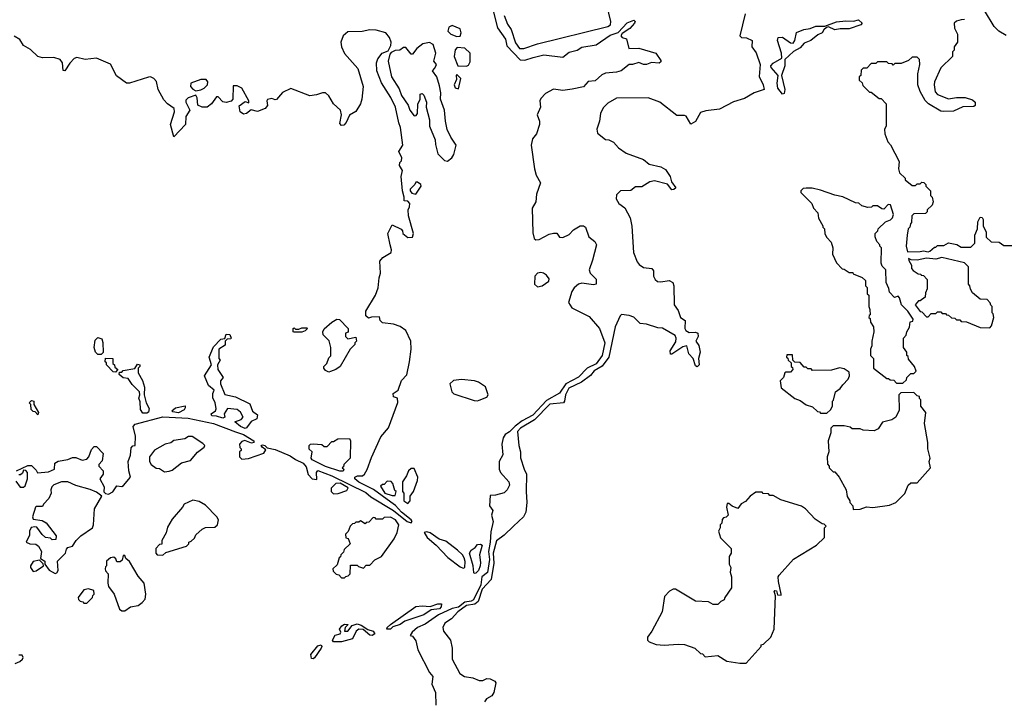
# Model space of a CAD drawing. Extents: x 2380107 to 2585170, y 384273 to 546161.
# Tile 76 of 256: x 2425830 to 2432057, y 476005 to 480307. Entities that reach past the tile are written whole.
import ezdxf

# ---------------------------------------------------------------- set-up
doc = ezdxf.new("R2010")
doc.units = 0

msp = doc.modelspace()

# ---------------------------------------------------------------- linework, layer by layer
at = {"layer": '0CON05XD'}
for points in [[(2428895, 480334.2), (2428915, 480280), (2428938, 480245), (2428965, 480161.1), (2428990, 480125), (2429018, 480125), (2429105, 480154.1), (2429550, 480265), (2429565.9, 480275), (2429569.4, 480295), (2429530.3, 480455)], [(2432068.3, 480208.3), (2432022.5, 480235), (2431993.9, 480263.9), (2431932.5, 480365)], [(2428825.7, 480355.7), (2428852.7, 480255), (2428902.7, 480185), (2428911.4, 480141.4), (2428995, 480053.2), (2429025, 480050.9), (2429078.3, 480068.3), (2429145, 480085.7), (2429265, 480070), (2429305, 480101.4), (2429355, 480114), (2429385, 480134), (2429475, 480148.6), (2429565, 480209.2), (2429614.2, 480225.8), (2429672.6, 480287.4), (2429715, 480303.8), (2429722, 480295), (2429718, 480285), (2429688.6, 480251.4), (2429640.7, 480219.3), (2429632.5, 480205), (2429640, 480195), (2429667, 480187), (2429682.5, 480125), (2429745, 480128), (2429852.5, 480095), (2429885, 480050), (2429885, 480040), (2429875, 480032.5), (2429825, 480036.7), (2429795, 480023.3), (2429775, 480023.3), (2429745, 480036.7), (2429706.1, 480023.9), (2429685, 480023.3), (2429633.3, 479985), (2429605, 479975.7), (2429535, 479968.6), (2429512, 479958), (2429469.9, 479920.1), (2429425, 479915.6), (2429395, 479883.8), (2429325, 479869.1), (2429265, 479859.2), (2429205, 479867.5), (2429155, 479841.2), (2429125, 479810), (2429119.1, 479795), (2429123.5, 479755), (2429103.4, 479705), (2429117.5, 479665), (2429117.3, 479645), (2429097.9, 479585), (2429073.6, 479555), (2429065.2, 479515), (2429086.2, 479365), (2429097.1, 479325), (2429123.8, 479275), (2429098, 479205), (2429094, 479155), (2429071.2, 479115), (2429075, 478960), (2429084.5, 478924.5), (2429095, 478916), (2429115, 478918.6), (2429178.3, 478951.7), (2429205, 478957.5), (2429227, 478957), (2429245, 478932.5), (2429265, 478930), (2429305, 478950), (2429331.7, 478978.3), (2429375, 479003.8), (2429395, 479003.8), (2429408.8, 478995), (2429430, 478935), (2429467.5, 478905), (2429477.5, 478885), (2429452.5, 478787.5), (2429432.5, 478725), (2429437.5, 478705), (2429476.8, 478666.8), (2429476.7, 478635), (2429458.8, 478631.2), (2429385, 478641.2), (2429363.9, 478636.1), (2429337.3, 478612.7), (2429321.7, 478588.3), (2429300.5, 478520.5), (2429322, 478485), (2429431.3, 478431.3), (2429497.4, 478355), (2429530.7, 478265), (2429514.2, 478185), (2429475, 478131.7), (2429418.9, 478105), (2429365, 478046.7), (2429284.9, 478005.1), (2429245, 477946.7), (2429160.9, 477899.1), (2429075, 477807.7), (2429008.7, 477771.3), (2428962.6, 477737.4), (2428927.7, 477702.3), (2428901.1, 477685), (2428888.5, 477665), (2428879.4, 477625), (2428886.6, 477556.6), (2428862.5, 477515), (2428862.5, 477465), (2428870, 477445), (2428924.2, 477385), (2428927.8, 477365), (2428914, 477335), (2428895, 477316), (2428838.3, 477301.7), (2428805, 477300), (2428802.2, 477235), (2428822, 477205), (2428813.1, 477175), (2428824.5, 477135), (2428810.1, 477069.9), (2428805.9, 477005), (2428794.3, 476945), (2428800.3, 476895), (2428787.7, 476812.3), (2428753.7, 476785), (2428746.9, 476735), (2428699.5, 476640.5), (2428685, 476631.6), (2428644.9, 476625.1), (2428605, 476592.8), (2428565, 476585.9), (2428479.7, 476545), (2428395, 476486.9), (2428345, 476464.2), (2428312.5, 476435), (2428300, 476415), (2428315, 476410), (2428335, 476380), (2428348, 476325), (2428421.7, 476181.7), (2428442.5, 476155), (2428436.1, 476106.1), (2428458.8, 476055), (2428462.5, 475975)], [(2430417.5, 480345), (2430383.8, 480205), (2430394.2, 480194.2), (2430427.3, 480192.7), (2430462, 480175), (2430460.9, 480135), (2430488.1, 480098.1), (2430512, 480025), (2430507.5, 479947.5), (2430532, 479895), (2430537.5, 479865), (2430474.1, 479845.9), (2430415, 479810), (2430345, 479787.5), (2430255, 479742.5), (2430169.3, 479730.7), (2430135, 479720), (2430105, 479663.3), (2430075, 479647.5), (2430045, 479697.5), (2430035, 479702.5), (2429985, 479702.5), (2429877.5, 479785), (2429805, 479813.8), (2429605, 479811.2), (2429549.5, 479780.5), (2429519.3, 479750.7), (2429503.3, 479715), (2429497.5, 479665), (2429480, 479615), (2429485, 479590), (2429535, 479550), (2429557, 479547), (2429585, 479532.5), (2429617, 479497), (2429665, 479462.5), (2429775, 479422.5), (2429810, 479395), (2429885, 479376.2), (2429915, 479360), (2429943.3, 479315), (2429953, 479283), (2429980, 479245), (2429967, 479233), (2429955, 479232.5), (2429927, 479267), (2429845, 479288.8), (2429815, 479282), (2429765, 479251.2), (2429725, 479250), (2429695, 479226.7), (2429630, 479225), (2429605, 479200), (2429603.3, 479175), (2429620, 479145), (2429657.7, 479117.7), (2429690.8, 479055), (2429701.1, 479001.1), (2429712.2, 478835), (2429735, 478776.7), (2429748.8, 478758.8), (2429775, 478741.2), (2429827.5, 478735), (2429839.3, 478719.3), (2429838.8, 478685), (2429848.8, 478665), (2429863, 478653), (2429885, 478650), (2429938, 478658), (2429960, 478645), (2429966.7, 478625), (2429970, 478505), (2429995, 478470), (2430010, 478425), (2430038, 478405), (2430037.5, 478355), (2430042.7, 478342.7), (2430065, 478330.6), (2430105, 478331.4), (2430118, 478325), (2430120.8, 478305), (2430106.7, 478275), (2430125, 478247.5), (2430132.9, 478205), (2430123.3, 478165), (2430127.1, 478125), (2430115, 478112.5), (2430105, 478120), (2430088.8, 478165), (2430062.9, 478195), (2430050, 478245), (2430025, 478238.8), (2429955, 478192), (2429945, 478192.5), (2429944.3, 478215), (2429979.1, 478270.9), (2429981.1, 478295), (2429975, 478310), (2429895, 478358), (2429865, 478360), (2429795, 478382.5), (2429755, 478386.7), (2429715, 478426.7), (2429685, 478437.5), (2429637, 478443), (2429627.5, 478435), (2429596.7, 478365), (2429555.4, 478175), (2429513, 478117), (2429462.7, 478087.3), (2429440.9, 478059.1), (2429383.5, 478016.5), (2429302.5, 477977.5), (2429281.5, 477935), (2429276.2, 477895), (2429269.4, 477885), (2429183.3, 477876.7), (2429085, 477778.1), (2428997.7, 477725), (2428978.9, 477705), (2428987.3, 477615), (2428998.1, 477575), (2428997.3, 477537.3), (2429020, 477465), (2429035.7, 477435), (2429032.2, 477325), (2429037.1, 477255), (2429030, 477195), (2429015.6, 477165), (2428953.9, 477106.1), (2428895, 477049.2), (2428845, 477012), (2428823.6, 476935), (2428828, 476872), (2428811.5, 476768.5), (2428755, 476706.7), (2428729.9, 476630.1), (2428707.6, 476612.4), (2428655, 476603.8), (2428600, 476565), (2428560.3, 476519.7), (2428517.8, 476492.2), (2428506.7, 476465), (2428511.2, 476441.2), (2428554.7, 476385), (2428565.5, 476335), (2428565.9, 476265.9), (2428613.8, 476175), (2428642.5, 476155), (2428695, 476146), (2428735, 476130), (2428759.3, 476130.7), (2428785, 476142.5), (2428805, 476140), (2428835, 476126.7), (2428841.2, 476115), (2428828.8, 476055), (2428815, 476033.3), (2428782.5, 476015), (2428770, 475995)], [(2430655, 479837.5), (2430623.8, 479875), (2430620, 479905), (2430627.5, 479955), (2430582.5, 480005), (2430580, 480015), (2430595, 480032.5), (2430650, 480065), (2430647.5, 480095), (2430622.5, 480175), (2430627.5, 480195), (2430655, 480196.2), (2430705, 480160), (2430721.7, 480158.3), (2430733.3, 480175), (2430743.6, 480226.4), (2430790, 480245), (2430829.3, 480250.7), (2430865, 480266), (2430923, 480267), (2430995, 480293.3), (2431055, 480300), (2431103, 480297), (2431135, 480306), (2431157.5, 480285), (2431150, 480275), (2431075, 480250), (2431019.5, 480250.5), (2430985, 480242.5), (2430945, 480262.5), (2430932.5, 480257.5), (2430916.1, 480243.9), (2430905, 480223.3), (2430878.8, 480211.2), (2430833.3, 480175), (2430790.8, 480159.2), (2430765, 480128.8), (2430722.9, 480107.1), (2430670, 480055), (2430668.6, 480015), (2430648.8, 479955), (2430670, 479865), (2430665, 479840), (2430655, 479837.5)], [(2431805, 480307.5), (2431783.3, 480306.7), (2431755, 480297.5), (2431740, 480285), (2431743, 480253), (2431760, 480215), (2431760, 480165), (2431740, 480135), (2431740, 480115), (2431730, 480105), (2431730, 480075), (2431655, 480002.5), (2431615.7, 479915), (2431612.7, 479895), (2431620.7, 479850.7), (2431633.8, 479835), (2431705, 479808), (2431755, 479816.2), (2431810, 479815), (2431855, 479800), (2431873.3, 479785), (2431873.8, 479765), (2431865, 479758), (2431795, 479756.7), (2431735, 479730), (2431675, 479727.5), (2431655, 479730), (2431577.5, 479775), (2431556.4, 479796.4), (2431523.9, 479853.9), (2431510, 479895), (2431510, 479965), (2431522.5, 480025), (2431520, 480055), (2431505, 480070), (2431475, 480070), (2431451.7, 480048.3), (2431405, 480030), (2431365, 480030), (2431355, 480020), (2431348.3, 480028.3), (2431325, 480030), (2431315, 480040), (2431255, 480040), (2431245, 480030), (2431215, 480030), (2431188.3, 480001.7), (2431165, 480000), (2431151.7, 479988.3), (2431150, 479955), (2431140, 479945), (2431140, 479925), (2431158.3, 479908.3), (2431161.7, 479891.7), (2431205, 479850), (2431215, 479850), (2431265, 479810), (2431278.3, 479808.3), (2431310, 479775), (2431310, 479635), (2431300, 479615), (2431302.5, 479585), (2431320, 479535), (2431337, 479517), (2431391.7, 479411.7), (2431387.5, 479365), (2431395, 479340), (2431430, 479305), (2431430, 479295), (2431475, 479260), (2431495, 479260), (2431505, 479270), (2431525, 479270), (2431535, 479280), (2431548.3, 479278.3)], [(2425810, 477455), (2425881.7, 477488.3), (2425905, 477490), (2425935, 477460), (2425943, 477443), (2426011.7, 477448.3), (2426050, 477465), (2426052.5, 477505), (2426073.6, 477516.4), (2426135, 477527.5), (2426165, 477540), (2426185, 477540), (2426225, 477522.5), (2426255, 477530), (2426267, 477543), (2426285, 477590), (2426301.7, 477608.3), (2426315, 477610), (2426357.5, 477565), (2426351.7, 477518.3), (2426330, 477495), (2426330, 477485), (2426357.5, 477455), (2426357.5, 477435), (2426337.5, 477405), (2426363.3, 477355), (2426363, 477323), (2426371.7, 477311.7), (2426391.7, 477308.3), (2426418.3, 477321.7), (2426445, 477360), (2426475, 477357.5), (2426486.4, 477363.6), (2426530, 477415), (2426520, 477455), (2426516.7, 477515), (2426531.2, 477555), (2426535, 477600), (2426545, 477612.5), (2426560, 477615), (2426562.5, 477675), (2426546.7, 477735), (2426560.5, 477749.5), (2426735, 477796.7), (2426895, 477788.9), (2427055.7, 477755.7), (2427195, 477701.2), (2427245.7, 477685.7), (2427310, 477645), (2427310, 477635), (2427295, 477630), (2427253.6, 477646.4), (2427235, 477640), (2427220, 477625), (2427223, 477603), (2427230, 477595), (2427230, 477585), (2427220, 477575), (2427220, 477545), (2427235, 477530), (2427277, 477533), (2427375, 477567.5), (2427387.5, 477587.5), (2427362.5, 477605), (2427357.5, 477615), (2427365, 477620), (2427380, 477615), (2427395, 477600), (2427445, 477591.2), (2427541.2, 477551.2), (2427575, 477526.7), (2427623, 477503), (2427641.7, 477481.7), (2427655, 477432.5), (2427680, 477405), (2427708.3, 477401.7), (2427707.5, 477445), (2427715, 477457.5), (2427805, 477423.8), (2428018.3, 477318.3), (2428051.7, 477291.7), (2428194.1, 477204.1), (2428280, 477135), (2428305, 477127.5), (2428312.5, 477135), (2428305, 477146.7), (2428243.9, 477193.9), (2428205.9, 477235.9), (2428177.5, 477257.5), (2428067.3, 477337.3), (2427975, 477383.8), (2427950, 477405), (2427950, 477415), (2427967, 477423), (2427997, 477423), (2428010, 477435), (2428027, 477463), (2428055, 477540), (2428115, 477670), (2428161.7, 477728.3), (2428221.7, 477888.3), (2428220, 477915), (2428193.6, 477923.6), (2428191.2, 477945), (2428223.6, 477966.4), (2428244.3, 478025.7), (2428278.3, 478061.7), (2428296.1, 478143.9), (2428306.2, 478225), (2428303.3, 478275), (2428273, 478343), (2428237, 478367), (2428195, 478382.5), (2428125, 478390), (2428110, 478405), (2428105, 478430), (2428055, 478427.5), (2428035, 478420), (2428020, 478435), (2428020, 478465), (2428080, 478565), (2428097, 478613), (2428102.5, 478675), (2428112.5, 478705), (2428108.3, 478781.7), (2428127, 478803), (2428180, 478835), (2428181.7, 478851.7), (2428172.5, 478885), (2428157.5, 478955), (2428185, 479010), (2428243, 478983), (2428251.7, 478971.7), (2428252.5, 478955), (2428285, 478931.2), (2428315, 478933.3), (2428321.2, 478955), (2428288.3, 479068.3), (2428287.5, 479105), (2428296.2, 479125), (2428296.4, 479146.4), (2428285, 479160), (2428261.7, 479161.7), (2428262.5, 479185), (2428250, 479225), (2428242.5, 479315), (2428250, 479355), (2428232.5, 479385), (2428233.3, 479405), (2428243.9, 479416.1), (2428246.4, 479433.6), (2428227.5, 479475), (2428252.5, 479515), (2428239.2, 479625), (2428227.5, 479655), (2428207.5, 479755), (2428178, 479815), (2428118.8, 479908.8), (2428089.4, 479985), (2428086.9, 480035), (2428095, 480060), (2428123.3, 480095), (2428160, 480110), (2428177.5, 480145), (2428180, 480165), (2428168.6, 480195), (2428145.5, 480225), (2428085, 480240.8), (2428045, 480243.7), (2427995, 480231.9), (2427905, 480230.9), (2427875.4, 480205), (2427860, 480165), (2427865.4, 480135), (2427884.3, 480094.3), (2427968.1, 479998.1), (2428001.5, 479885), (2427994.7, 479805.3), (2427985.3, 479774.7), (2427955, 479727.1), (2427915, 479704), (2427895, 479656.7), (2427879.7, 479640.3), (2427865, 479638.8), (2427855, 479650), (2427865.6, 479705), (2427858.2, 479735), (2427815.3, 479775.3), (2427785, 479826.9), (2427765, 479844.4), (2427745, 479845.5), (2427707.6, 479832.4), (2427665, 479826.8), (2427545, 479872.5), (2427492.7, 479847.3), (2427455, 479802.5), (2427445, 479800), (2427425, 479808.8), (2427397, 479803), (2427392.5, 479795), (2427396.7, 479765), (2427382.5, 479745), (2427335, 479726.2), (2427293, 479737), (2427265, 479713.3), (2427245, 479710), (2427223.9, 479723.9), (2427218.3, 479761.7), (2427255, 479790), (2427278.3, 479781.7), (2427280, 479795), (2427233.9, 479873.9), (2427205, 479890), (2427180.7, 479889.3), (2427178.8, 479805), (2427168.3, 479791.7), (2427135, 479783.8), (2427115, 479787.5), (2427085, 479820), (2427075, 479820), (2427042.5, 479775), (2427015, 479753.3), (2426983.6, 479753.6), (2426957, 479767), (2426953, 479813), (2426945, 479830), (2426896.4, 479813.6), (2426881.7, 479798.3), (2426880, 479785), (2426906.2, 479735), (2426881.4, 479695), (2426878.8, 479645), (2426805, 479567.5), (2426783.3, 479645), (2426808.8, 479725), (2426808, 479745), (2426764.4, 479774.4), (2426741.3, 479801.3), (2426706.8, 479866.8), (2426695, 479916.7), (2426678.8, 479935), (2426657.5, 479945), (2426645, 479944.3), (2426525, 479905.6), (2426505, 479906.9), (2426442.6, 479952.6), (2426405, 480026.4), (2426315, 480063.8), (2426245, 480055.4), (2426192.4, 480067.6), (2426175, 480060.9), (2426146.7, 480033.3), (2426115, 479983.3), (2426105, 479986.7), (2426100.6, 480035), (2426085, 480055.6), (2426045, 480067.3), (2425975, 480066.1), (2425943.7, 480073.7), (2425897.8, 480117.8), (2425854.6, 480144.6), (2425831.9, 480181.9), (2425795, 480204)], [(2428595, 480201.2), (2428615, 480203.3), (2428622, 480225), (2428615, 480248.8), (2428565, 480270), (2428545, 480260), (2428537.5, 480235), (2428557.5, 480215), (2428595, 480201.2)], [(2428535, 479413.8), (2428564, 479435), (2428575.7, 479455), (2428590, 479515), (2428556.7, 479565), (2428533.6, 479613.6), (2428522, 479665), (2428516.2, 479735), (2428491.2, 479805), (2428493.8, 479845), (2428485, 479890), (2428467.5, 479945), (2428440, 479985), (2428455, 480000), (2428466.7, 480025), (2428450, 480045), (2428462.5, 480095), (2428445, 480150), (2428422.7, 480162.7), (2428380, 480155), (2428342.5, 480125), (2428315, 480090), (2428305, 480090), (2428271.7, 480131.7), (2428258.3, 480131.7), (2428235, 480114), (2428205, 480112.5), (2428180, 480100), (2428171.2, 480088.8), (2428161.2, 480045), (2428181.2, 479945), (2428229.7, 479869.7), (2428245, 479827.5), (2428286.1, 479766.1), (2428296.7, 479735), (2428325, 479700), (2428338.3, 479701.7), (2428346.4, 479713.6), (2428347, 479773), (2428362.5, 479805), (2428363, 479837), (2428375, 479840), (2428385, 479830), (2428402.5, 479785), (2428400, 479755), (2428422.5, 479675), (2428422.5, 479635), (2428457, 479547), (2428459.3, 479519.3), (2428475, 479460), (2428517, 479417), (2428535, 479413.8)], [(2428655, 480012.5), (2428669.3, 480020.7), (2428679.3, 480040.7), (2428680, 480095), (2428645, 480127.1), (2428597.5, 480132.5), (2428583.6, 480116.4), (2428577.5, 480075), (2428600, 480015), (2428655, 480012.5)], [(2426945, 479857.5), (2426975, 479863.3), (2426997.5, 479875), (2427017.5, 479895), (2427020, 479915), (2427008.3, 479928.3), (2426975, 479930), (2426912.5, 479905), (2426910, 479885), (2426925, 479867.5), (2426945, 479857.5)], [(2428605, 479870), (2428620, 479935), (2428595, 479960), (2428590, 479955), (2428591.7, 479928.3), (2428577.5, 479895), (2428585, 479877.5), (2428605, 479870)], [(2428335, 479203.3), (2428370, 479255), (2428367.5, 479265), (2428345, 479280), (2428335, 479280), (2428330, 479265), (2428300, 479235), (2428300, 479225), (2428310.7, 479210.7), (2428335, 479203.3)], [(2431415, 478010), (2431438.3, 478031.7), (2431440, 478045), (2431465, 478070), (2431485, 478070), (2431500, 478085), (2431490, 478115), (2431451.7, 478161.7), (2431448.3, 478178.3), (2431440, 478185), (2431440, 478205), (2431420, 478235), (2431420, 478295), (2431437, 478313), (2431440, 478335), (2431457, 478363), (2431461.7, 478398.3), (2431478.3, 478401.7), (2431480, 478415), (2431446.7, 478465), (2431406.7, 478505), (2431395, 478550), (2431385, 478560), (2431361.7, 478551.7), (2431330, 478585), (2431327, 478607), (2431310, 478645), (2431307, 478727), (2431285, 478750), (2431278.3, 478768.3), (2431280, 478865), (2431270, 478875), (2431270, 478885), (2431250, 478905), (2431240, 478935), (2431240, 478955), (2431257, 478973), (2431260, 478985), (2431305, 479030), (2431338.3, 479041.7), (2431350, 479055), (2431356.7, 479075), (2431337, 479137), (2431321.7, 479138.3), (2431295, 479110), (2431281.7, 479111.7), (2431255, 479130), (2431225, 479130), (2431217, 479123), (2431195, 479120), (2431155, 479130), (2431137, 479147), (2431115, 479150), (2431035, 479187.5), (2430985, 479197.5), (2430895, 479230), (2430841.7, 479241.7), (2430805, 479242.5), (2430785, 479240), (2430770, 479225), (2430770, 479215), (2430840, 479145), (2430850, 479115), (2430877, 479087), (2430883, 479053), (2430910, 479005), (2430910, 478995), (2430920, 478985), (2430923, 478953), (2430935, 478930), (2430961.7, 478901.7), (2430972.5, 478865), (2430970, 478825), (2430995, 478770), (2431031.7, 478731.7), (2431045, 478730), (2431075, 478710), (2431098.3, 478708.3), (2431101.7, 478701.7), (2431158.3, 478678.3), (2431178.3, 478658.3), (2431180, 478625), (2431190, 478615), (2431190, 478575), (2431200, 478565), (2431200, 478495), (2431207.5, 478475), (2431208.3, 478441.7), (2431201.7, 478438.3), (2431200, 478425), (2431208.3, 478418.3), (2431210, 478395), (2431230, 478365), (2431232.5, 478335), (2431220, 478275), (2431220, 478245), (2431210, 478225), (2431210, 478185), (2431230, 478165), (2431230, 478105), (2431315, 478040), (2431325, 478040), (2431335, 478030), (2431358.3, 478028.3), (2431375, 478010), (2431415, 478010)], [(2431548.3, 479278.3), (2431560, 479265), (2431560, 479255), (2431590, 479225), (2431590, 479195), (2431600, 479185), (2431607.5, 479155), (2431600, 479135), (2431570, 479105), (2431568.3, 479091.7), (2431558.3, 479081.7), (2431485, 479080), (2431471.7, 479068.3), (2431470, 479025), (2431463, 479017), (2431460, 478995), (2431450, 478985), (2431442.5, 478945), (2431436.7, 478875), (2431445, 478840), (2431525, 478841.2), (2431545, 478846.7), (2431575, 478840), (2431587, 478843), (2431615, 478870), (2431625, 478870), (2431635, 478880), (2431675, 478880), (2431705, 478897.5), (2431757, 478887), (2431785, 478870), (2431845, 478870), (2431870, 478895), (2431870, 478945), (2431886.7, 478985), (2431890.7, 479029.3), (2431905, 479060), (2431916.4, 479056.4), (2431922.5, 479045), (2431922.5, 479005), (2431942.5, 478965), (2431943, 478933), (2431973, 478903), (2432025, 478900), (2432055, 478880), (2432125, 478880)], [(2431965, 478360), (2431977, 478373), (2431990, 478425), (2431987, 478447), (2431980, 478455), (2431980, 478495), (2431971.7, 478501.7), (2431968.3, 478518.3), (2431948.3, 478538.3), (2431905, 478540), (2431855, 478580), (2431843, 478603), (2431840, 478625), (2431830, 478635), (2431830, 478745), (2431805, 478770), (2431663, 478803), (2431625, 478793.8), (2431565, 478800), (2431505, 478786.2), (2431468.3, 478788.3), (2431451.7, 478798.3), (2431452.5, 478785), (2431470, 478755), (2431470, 478735), (2431481.7, 478721.7), (2431511.7, 478701.7), (2431528.3, 478698.3), (2431531.7, 478691.7), (2431545, 478690), (2431570, 478665), (2431570, 478605), (2431558.3, 478581.7), (2431557, 478553), (2431525, 478530), (2431515, 478530), (2431492.5, 478505), (2431525, 478462.5), (2431535, 478460), (2431565, 478430), (2431575, 478430), (2431595, 478450), (2431625, 478450), (2431635, 478460), (2431655, 478460), (2431665, 478450), (2431685, 478450), (2431691.7, 478441.7), (2431705, 478440), (2431723, 478423), (2431745, 478420), (2431755, 478410), (2431775, 478410), (2431785, 478400), (2431817, 478397), (2431905, 478362.5), (2431965, 478360)], [(2429105, 478618), (2429135, 478624.2), (2429176.6, 478653.4), (2429178.8, 478668.8), (2429162.1, 478692.1), (2429143.3, 478705), (2429125, 478710), (2429105, 478705.7), (2429088, 478685), (2429085.7, 478635.7), (2429105, 478618)], [(2427785, 478080), (2427765, 478090), (2427752.5, 478105), (2427752.5, 478115), (2427772.5, 478135), (2427785, 478170), (2427797, 478183), (2427797.5, 478235), (2427787, 478277), (2427750, 478315), (2427747.5, 478335), (2427755, 478352.5), (2427804.2, 478395.8), (2427835, 478413.3), (2427853, 478413), (2427906.7, 478355), (2427907, 478333), (2427890, 478325), (2427890, 478305), (2427905, 478290), (2427955, 478300), (2427960, 478275), (2427950, 478265), (2427950, 478255), (2427920, 478225), (2427857.5, 478115), (2427830, 478095), (2427795, 478082.5), (2427785, 478080)], [(2427255, 477723.8), (2427226.7, 477735), (2427190, 477765), (2427230.7, 477779.3), (2427242.5, 477795), (2427226.4, 477826.4), (2427205, 477842.5), (2427145, 477850), (2427123.6, 477816.4), (2427126.7, 477795), (2427115, 477788.8), (2427075, 477802), (2427045, 477803.8), (2427040, 477815), (2427067.5, 477835), (2427073, 477847), (2427067, 477887), (2427052.5, 477915), (2427052.5, 477945), (2427060, 477965), (2427023.3, 477995), (2426998.8, 478055), (2427042.5, 478125), (2427027.5, 478175), (2427055, 478240), (2427101.7, 478288.3), (2427128.3, 478291.7), (2427135, 478320), (2427158.3, 478318.3), (2427167.5, 478295), (2427165, 478290), (2427141.7, 478288.3), (2427130, 478275), (2427129.3, 478250.7), (2427090, 478225), (2427090, 478165), (2427097.5, 478155), (2427080, 478125), (2427082.5, 478095), (2427117.5, 478045), (2427100, 478025), (2427100, 478005), (2427127, 477937), (2427195, 477923.3), (2427285, 477880), (2427301.7, 477831.7), (2427335, 477810), (2427330, 477785), (2427293.3, 477766.7), (2427265, 477726.7), (2427255, 477723.8)], [(2427615, 478332.5), (2427565, 478332.5), (2427560, 478335), (2427560, 478355), (2427565, 478360), (2427575, 478350), (2427595, 478350), (2427615, 478360), (2427645, 478360), (2427650, 478355), (2427635, 478340), (2427615, 478332.5)], [(2426345, 478190), (2426325, 478190), (2426310, 478205), (2426300, 478235), (2426308.3, 478281.7), (2426325, 478297.5), (2426349.3, 478289.3), (2426356.4, 478266.4), (2426357.5, 478202.5), (2426345, 478190)], [(2430935, 477820), (2430958.3, 477841.7), (2430970, 477865), (2430970, 477895), (2430977, 477903), (2430990, 477955), (2431020, 477975), (2431035, 478000), (2431070, 478035), (2431077.5, 478055), (2431075, 478080), (2431045, 478100), (2431015, 478107.5), (2430965, 478092.5), (2430845, 478090), (2430835, 478100), (2430815, 478100), (2430805, 478110), (2430791.7, 478111.7), (2430765, 478140), (2430731.7, 478141.7), (2430720, 478155), (2430718.3, 478188.3), (2430681.7, 478188.3), (2430680, 478175), (2430688.3, 478168.3), (2430690, 478155), (2430708.3, 478138.3), (2430710, 478115), (2430718.3, 478108.3), (2430720, 478095), (2430705, 478080), (2430675, 478080), (2430670, 478075), (2430660, 478045), (2430640, 478025), (2430645, 477980), (2430733, 477913), (2430765, 477900), (2430803, 477873), (2430845, 477860), (2430875, 477830), (2430888.3, 477828.3), (2430895, 477820), (2430935, 477820)], [(2426435, 478080), (2426421.7, 478081.7), (2426380, 478125), (2426378.3, 478138.3), (2426370, 478145), (2426371.7, 478168.3), (2426420, 478165), (2426420, 478135), (2426430, 478125), (2426431.7, 478111.7), (2426450, 478095), (2426435, 478080)], [(2426609.3, 477819.3), (2426594.2, 477844.2), (2426591.7, 477891.7), (2426582.5, 477915), (2426590, 477935), (2426587.5, 477955), (2426540.7, 478000.7), (2426515, 478040), (2426485, 478042.5), (2426460, 478065), (2426461.7, 478078.3), (2426475, 478080), (2426485, 478090), (2426558.3, 478101.7), (2426575, 478130), (2426590, 478125), (2426590, 478115), (2426580, 478105), (2426580, 478075), (2426606.2, 478026.2), (2426620, 477985), (2426617.5, 477935), (2426630, 477885), (2426649.3, 477849.3), (2426643.6, 477826.4), (2426635, 477820), (2426609.3, 477819.3)], [(2428725, 477897.5), (2428735, 477902.5), (2428785, 477922), (2428793.3, 477935), (2428775, 477987.5), (2428732, 478015), (2428705.8, 478024.2), (2428625, 478032.5), (2428573, 478027), (2428550, 478005), (2428562.5, 477955), (2428575, 477942.5), (2428705, 477900), (2428725, 477897.5)], [(2431101.7, 477211.7), (2431145, 477212.5), (2431185, 477227.5), (2431225, 477223.3), (2431331.7, 477238.3), (2431370, 477255), (2431428.3, 477311.7), (2431450, 477365), (2431465, 477380), (2431505, 477380), (2431590, 477475), (2431582.5, 477515), (2431587.5, 477535), (2431572.5, 477595), (2431572.5, 477635), (2431552.5, 477755), (2431560, 477825), (2431530, 477865), (2431530, 477905), (2431521.7, 477911.7), (2431520, 477925), (2431505, 477930), (2431485, 477950), (2431401.7, 477948.3), (2431390, 477935), (2431391.7, 477838.3), (2431370, 477795), (2431345, 477777.5), (2431286.4, 477763.6), (2431259.3, 477720.7), (2431235, 477707.5), (2431165, 477712.5), (2431145, 477720), (2431095, 477720), (2431081.7, 477731.7), (2431045, 477740), (2430975, 477740), (2430960, 477725), (2430960, 477695), (2430942.5, 477645), (2430947.5, 477575), (2430937.5, 477545), (2430938.3, 477498.3), (2430950, 477485), (2430950, 477475), (2430975, 477450), (2430985, 477450), (2431012.5, 477415), (2431057.5, 477335), (2431063, 477293), (2431080, 477265), (2431080, 477255), (2431100, 477235), (2431101.7, 477211.7)], [(2425945, 477810), (2425928.3, 477828.3), (2425915, 477830), (2425903, 477843), (2425900, 477875), (2425890, 477885), (2425905, 477900), (2425920, 477895), (2425920, 477875), (2425950, 477825), (2425945, 477810)], [(2426835, 477822.5), (2426798.3, 477828.3), (2426792.5, 477835), (2426816.1, 477853.9), (2426876.4, 477866.4), (2426877, 477853), (2426869.3, 477840.7), (2426835, 477822.5)], [(2426745, 477450), (2426775, 477452.5), (2426795, 477460), (2426853.9, 477506.1), (2426909.3, 477520.7), (2426955, 477572.5), (2426997.5, 477605), (2427000, 477615), (2426989.3, 477629.3), (2426921.7, 477671.7), (2426898.3, 477671.7), (2426875, 477657.5), (2426805, 477646.7), (2426785, 477633.3), (2426750, 477625), (2426683.6, 477586.4), (2426650, 477545), (2426650, 477515), (2426662.5, 477495), (2426693, 477473), (2426715, 477470), (2426745, 477450)], [(2427875, 477452.5), (2427855, 477453.3), (2427765, 477482), (2427680, 477525), (2427672.5, 477535), (2427680, 477575), (2427661.7, 477591.7), (2427660, 477615), (2427670, 477625), (2427685, 477626.7), (2427741.7, 477621.7), (2427755, 477610), (2427775, 477610), (2427805, 477640), (2427815, 477640), (2427843, 477657), (2427915, 477660), (2427922.5, 477645), (2427920, 477535), (2427880, 477495), (2427878.3, 477481.7), (2427870, 477475), (2427880, 477465), (2427875, 477452.5)], [(2425805, 477390), (2425833, 477353), (2425855, 477352.5), (2425865, 477360), (2425880, 477405), (2425880, 477445), (2425868.3, 477458.3), (2425855, 477460), (2425848.3, 477441.7), (2425835, 477430), (2425825, 477430)], [(2428285, 477250), (2428300, 477265), (2428300, 477295), (2428320, 477325), (2428346.7, 477395), (2428347.5, 477415), (2428325, 477470), (2428305, 477470), (2428290, 477455), (2428277, 477423), (2428250, 477385), (2428250, 477325), (2428260, 477315), (2428260, 477265), (2428285, 477250)], [(2426055, 476807.5), (2426065, 476810), (2426072.5, 476825), (2426070, 476885), (2426120, 476935), (2426125, 476960), (2426135, 476970), (2426165, 476980), (2426187.5, 477015), (2426217.5, 477045), (2426290, 477095), (2426297.5, 477115), (2426302.5, 477215), (2426350, 477295), (2426315, 477320), (2426275, 477337.5), (2426185, 477362.5), (2426135, 477386.7), (2426093.6, 477386.4), (2426045, 477367.5), (2426033.3, 477355), (2426027.5, 477335), (2426030, 477315), (2426015, 477280), (2425980, 477245), (2425975, 477230), (2425935, 477230), (2425930, 477225), (2425910, 477165), (2425915, 477150), (2425971.7, 477141.7), (2425996.4, 477126.4), (2426060, 477045), (2426058.3, 477021.7), (2426035, 477020), (2426025, 477030), (2425993.9, 477033.9), (2425972.3, 477052.3), (2425939.3, 477099.3), (2425925, 477102.5), (2425903, 477097), (2425892.5, 477075), (2425891.7, 477048.3), (2425870, 477005), (2425893.9, 476993.9), (2425931.7, 476991.7), (2425949.5, 476979.5), (2425967.5, 476945), (2425961.7, 476901.7), (2425990, 476885), (2425990, 476865), (2426017, 476827), (2426055, 476807.5)], [(2427815, 477310), (2427845, 477312.5), (2427898.8, 477331.2), (2427907, 477347), (2427857, 477377), (2427830, 477375), (2427800, 477345), (2427800, 477325), (2427815, 477310)], [(2428205, 477300), (2428210, 477325), (2428201.7, 477331.7), (2428190, 477375), (2428178.3, 477388.3), (2428155, 477390), (2428135, 477370), (2428125, 477370), (2428111.7, 477358.3), (2428140, 477315), (2428185, 477300), (2428205, 477300)], [(2430425, 476240), (2430520, 476345), (2430520, 476355), (2430535, 476360), (2430580, 476405), (2430602.5, 476455), (2430610, 476665), (2430602.5, 476695), (2430605, 476700), (2430616.4, 476696.4), (2430622.5, 476672.5), (2430645, 476670), (2430646.2, 476675), (2430628.8, 476755), (2430627.5, 476785), (2430633, 476797), (2430723.6, 476896.4), (2430870, 476985), (2430920, 477035), (2430920, 477095), (2430930, 477105), (2430918.3, 477118.3), (2430905, 477120), (2430860.7, 477150.7), (2430800, 477215), (2430775, 477232.5), (2430643, 477273), (2430595, 477300), (2430575, 477300), (2430565, 477310), (2430533, 477313), (2430525, 477320), (2430485, 477320), (2430450, 477295), (2430419.3, 477260.7), (2430393.6, 477246.4), (2430371.7, 477218.3), (2430335, 477232.5), (2430315, 477250), (2430305, 477250), (2430300, 477225), (2430310, 477175), (2430298.3, 477161.7), (2430281.7, 477158.3), (2430271.7, 477148.3), (2430270, 477125), (2430260, 477115), (2430260, 477095), (2430250, 477075), (2430261.7, 477031.7), (2430330, 476965), (2430330, 476935), (2430317.5, 476915), (2430317.5, 476865), (2430327.5, 476845), (2430322.5, 476815), (2430332.5, 476785), (2430332.5, 476715), (2430290, 476655), (2430285, 476640), (2430265, 476630), (2430245, 476610), (2430215, 476610), (2430186.4, 476626.4), (2430105, 476632.5), (2429977, 476707), (2429963, 476707), (2429940, 476695), (2429908.3, 476661.7), (2429892.5, 476565), (2429827, 476443), (2429800, 476405), (2429800, 476385), (2429810, 476375), (2429855, 476357.5), (2429905, 476352.5), (2429995, 476360), (2430035, 476357.5), (2430100, 476335), (2430135, 476300), (2430148.3, 476298.3), (2430165, 476280), (2430245, 476287.5), (2430303, 476253), (2430385, 476240), (2430425, 476240)], [(2426735, 476922.5), (2426755, 476940), (2426885, 476980), (2426900, 476995), (2426900, 477005), (2426915, 477010), (2426935, 477030), (2426945, 477050), (2426985, 477087.5), (2427005, 477097.5), (2427065, 477100), (2427080, 477115), (2427087.5, 477145), (2427077.5, 477165), (2427005, 477237.5), (2426965, 477262.5), (2426925, 477270), (2426870, 477245), (2426860, 477225), (2426795, 477150), (2426765, 477100), (2426757, 477063), (2426730, 477015), (2426728.3, 476991.7), (2426715, 476990), (2426690, 476965), (2426690, 476935), (2426700, 476925), (2426735, 476922.5)], [(2427885, 476780), (2427891.7, 476788.3), (2427908.3, 476791.7), (2427920, 476805), (2427921.7, 476858.3), (2427965, 476860), (2427971.7, 476851.7), (2428005, 476840), (2428021.7, 476858.3), (2428045, 476860), (2428077, 476893), (2428117.5, 476915), (2428197.5, 477025), (2428217.5, 477065), (2428227.5, 477115), (2428205.9, 477145.9), (2428175, 477162.5), (2428135, 477160), (2428125, 477150), (2428085, 477150), (2428078.3, 477158.3), (2428065, 477160), (2428038.3, 477131.7), (2428021.7, 477128.3), (2428015, 477120), (2427985, 477140), (2427975, 477130), (2427955, 477130), (2427948.3, 477121.7), (2427935, 477120), (2427920, 477105), (2427908.3, 477071.7), (2427890, 477055), (2427891.7, 477031.7), (2427908.3, 477028.3), (2427920, 476995), (2427881.7, 476958.3), (2427878.3, 476941.7), (2427860, 476925), (2427858.3, 476911.7), (2427850, 476905), (2427838.3, 476861.7), (2427810, 476835), (2427811.7, 476821.7), (2427831.7, 476801.7), (2427848.3, 476798.3), (2427865, 476780), (2427885, 476780)], [(2428635, 476840.6), (2428645, 476844.6), (2428647.1, 476882.9), (2428641.7, 476905), (2428629.8, 476925), (2428598.6, 476955), (2428525, 477010.6), (2428483.9, 477023.9), (2428425, 477063.8), (2428405, 477069.2), (2428387.5, 477065), (2428406, 477035), (2428464.4, 476985), (2428537.4, 476907.4), (2428615, 476848.3), (2428635, 476840.6)], [(2428705, 476806.7), (2428702.5, 476812.5), (2428698.9, 476855), (2428675.8, 476935), (2428685, 476953.8), (2428709.7, 476970.3), (2428725, 476990), (2428745, 476992.5), (2428755.8, 476985), (2428737.1, 476925), (2428744.3, 476875), (2428741.4, 476855), (2428730.8, 476825), (2428715, 476808), (2428705, 476806.7)], [(2425915, 476820), (2425935, 476822.5), (2425980, 476855), (2425978.3, 476868.3), (2425955, 476890), (2425915, 476882.5), (2425897.5, 476855), (2425897.5, 476845), (2425915, 476820)], [(2426495, 476570), (2426530, 476595), (2426580, 476605), (2426605, 476622.5), (2426623.3, 476645), (2426628.8, 476675), (2426616.7, 476745), (2426579.5, 476789.5), (2426525, 476882.5), (2426501.7, 476901.7), (2426495, 476920), (2426485, 476920), (2426478.3, 476891.7), (2426465, 476880), (2426445, 476880), (2426438.3, 476898.3), (2426425, 476910), (2426403.9, 476906.1), (2426380, 476885), (2426380, 476855), (2426371.7, 476848.3), (2426370, 476835), (2426373, 476823), (2426390, 476805), (2426387.5, 476745), (2426392.5, 476725), (2426427.5, 476675), (2426461.7, 476581.7), (2426475, 476570), (2426495, 476570)], [(2426255, 476620), (2426290, 476655), (2426291.7, 476668.3), (2426300, 476675), (2426298.3, 476698.3), (2426265, 476710), (2426235, 476702.5), (2426200, 476655), (2426201.7, 476641.7), (2426211.7, 476631.7), (2426228.3, 476628.3), (2426235, 476620), (2426255, 476620)], [(2428175, 476454.6), (2428151.2, 476455), (2428154.3, 476465), (2428175, 476483.8), (2428335, 476598), (2428375, 476602.5), (2428425, 476597.5), (2428475, 476615.6), (2428496.7, 476615), (2428495.8, 476595.8), (2428485, 476583.8), (2428432.3, 476577.7), (2428385, 476544.5), (2428265, 476506.2), (2428236.2, 476485), (2428190.9, 476469.1), (2428175, 476454.6)], [(2427865, 476374.4), (2427814.4, 476374.4), (2427808.8, 476385), (2427825, 476416.7), (2427856.7, 476425), (2427860, 476435), (2427852.5, 476455), (2427866.7, 476475), (2427885, 476486.9), (2427907.5, 476485), (2427887.5, 476465), (2427885, 476442.5), (2427905, 476441.2), (2427931.7, 476478.3), (2427965, 476487.5), (2427989.7, 476479.7), (2428032, 476452), (2428065, 476441.2), (2428076.7, 476425), (2428060, 476415), (2428045, 476416.2), (2428002, 476452), (2427975, 476454.2), (2427958.6, 476441.4), (2427935, 476392.9), (2427865, 476374.4)], [(2427685, 476267.5), (2427675, 476270), (2427671.4, 476295), (2427715, 476348.8), (2427736.2, 476356.2), (2427741.2, 476345), (2427737.1, 476335), (2427695, 476274.4), (2427685, 476267.5)], [(2425801.7, 476238.3), (2425830.7, 476249.3), (2425847.5, 476265), (2425852.5, 476275), (2425845, 476290), (2425825, 476290)]]:
    msp.add_lwpolyline(points, dxfattribs=at)

doc.saveas('drawing.dxf')
